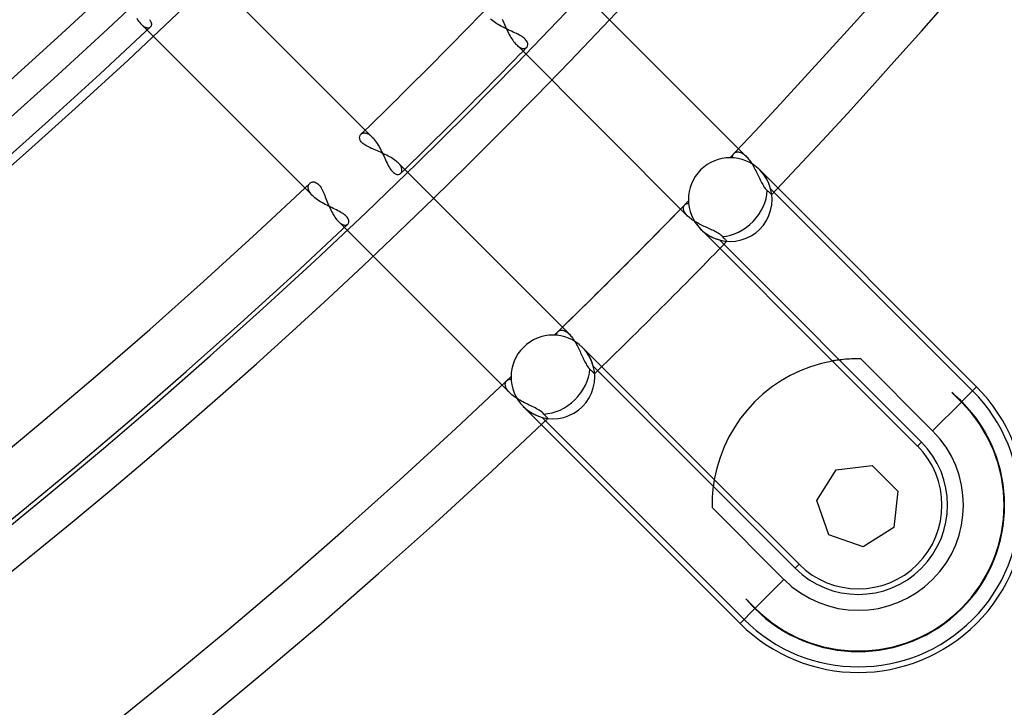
# Model space of a CAD drawing. Header units: millimetres. Extents: x -215 to 215, y -215 to 215.
# Tile 26 of 55: x 102 to 129, y -130 to -111. Entities that reach past the tile are written whole.
import ezdxf

# ---------------------------------------------------------------- set-up
doc = ezdxf.new("R2010")
doc.units = ezdxf.units.MM
doc.layers.add('MAIN-1', color=7, linetype='Continuous')
doc.layers.add('MAIN-2', color=7, linetype='Continuous')

msp = doc.modelspace()

# ---------------------------------------------------------------- linework, layer by layer
at = {"layer": 'MAIN-1'}
for p, q in [((123.411, -124.42), (123.94, -123.58)), ((123.94, -123.58), (124.926, -123.468)), ((124.926, -123.468), (125.628, -124.17)), ((125.628, -124.17), (125.516, -125.157)), ((123.739, -125.357), (123.411, -124.42)), ((125.516, -125.157), (124.676, -125.685)), ((124.676, -125.685), (123.739, -125.357))]:
    msp.add_line(p, q, dxfattribs=at)
for radius, start, end in [(153.5, 270.00002, 89.99998), (152.5, 270.00002, 89.99998), (162, 179.99998, 0), (151.738, 226.72778, 313.27226)]:
    msp.add_arc((0, 0), radius, start, end, dxfattribs=at)
msp.add_ellipse((-26.653, 37.185), major_axis=(-114.198, 157.18), ratio=0.809017, start_param=-3.141593, end_param=-2.827433, dxfattribs=at)
at = {"layer": 'MAIN-2'}
for p, q in [((106.564, -109.799), (111.25, -114.485)), ((116.793, -110.323), (121.481, -115.011)), ((104.805, -111.235), (104.829, -111.274)), ((114.514, -111.277), (114.485, -111.25)), ((114.806, -111.255), (114.824, -111.296)), ((104.829, -111.274), (104.854, -111.31)), ((104.854, -111.31), (104.879, -111.343)), ((104.879, -111.343), (104.905, -111.373)), ((104.905, -111.373), (104.93, -111.4)), ((109.618, -116.088), (104.93, -111.4)), ((104.93, -111.4), (104.947, -111.416)), ((104.947, -111.416), (104.963, -111.43)), ((104.963, -111.43), (104.979, -111.443)), ((104.979, -111.443), (104.995, -111.455)), ((104.995, -111.455), (105.011, -111.465)), ((105.011, -111.465), (105.026, -111.473)), ((105.026, -111.473), (105.041, -111.481)), ((105.041, -111.481), (105.056, -111.487)), ((105.056, -111.487), (105.07, -111.491)), ((105.07, -111.491), (105.084, -111.495)), ((105.084, -111.495), (105.098, -111.497)), ((105.098, -111.497), (105.111, -111.497)), ((105.111, -111.497), (105.123, -111.497)), ((105.123, -111.497), (105.135, -111.495)), ((105.135, -111.495), (105.146, -111.493)), ((105.146, -111.493), (105.157, -111.489)), ((105.157, -111.489), (105.166, -111.484)), ((105.173, -111.291), (105.159, -111.273)), ((105.166, -111.484), (105.175, -111.478)), ((105.184, -111.308), (105.173, -111.291)), ((105.175, -111.478), (105.183, -111.471)), ((105.183, -111.471), (105.192, -111.462)), ((105.194, -111.324), (105.184, -111.308)), ((105.192, -111.462), (105.199, -111.452)), ((105.202, -111.341), (105.194, -111.324)), ((105.199, -111.452), (105.205, -111.441)), ((105.207, -111.357), (105.202, -111.341)), ((105.205, -111.441), (105.209, -111.429)), ((105.211, -111.373), (105.207, -111.357)), ((105.209, -111.429), (105.212, -111.416)), ((105.213, -111.388), (105.211, -111.373)), ((105.212, -111.416), (105.213, -111.402)), ((105.213, -111.402), (105.213, -111.388)), ((114.546, -111.305), (114.514, -111.277)), ((114.581, -111.332), (114.546, -111.305)), ((114.618, -111.358), (114.581, -111.332)), ((114.657, -111.384), (114.618, -111.358)), ((114.698, -111.409), (114.657, -111.384)), ((114.741, -111.434), (114.698, -111.409)), ((114.785, -111.458), (114.741, -111.434)), ((114.83, -111.481), (114.785, -111.458)), ((114.824, -111.296), (114.841, -111.337)), ((114.876, -111.504), (114.83, -111.481)), ((114.841, -111.337), (114.859, -111.379)), ((114.859, -111.379), (114.878, -111.422)), ((114.922, -111.526), (114.876, -111.504)), ((114.878, -111.422), (114.896, -111.465)), ((114.896, -111.465), (114.916, -111.508)), ((114.916, -111.508), (114.935, -111.552)), ((114.968, -111.547), (114.922, -111.526)), ((114.935, -111.552), (114.956, -111.595)), ((114.956, -111.595), (114.977, -111.638)), ((115.015, -111.569), (114.968, -111.547)), ((114.977, -111.638), (114.999, -111.68)), ((114.999, -111.68), (115.021, -111.72)), ((115.06, -111.59), (115.015, -111.569)), ((115.021, -111.72), (115.044, -111.76)), ((115.044, -111.76), (115.067, -111.798)), ((115.106, -111.61), (115.06, -111.59)), ((115.067, -111.798), (115.091, -111.834)), ((115.15, -111.631), (115.106, -111.61)), ((115.193, -111.652), (115.15, -111.631)), ((115.235, -111.672), (115.193, -111.652)), ((115.275, -111.694), (115.235, -111.672)), ((115.313, -111.715), (115.275, -111.694)), ((115.348, -111.737), (115.313, -111.715)), ((115.38, -111.76), (115.348, -111.737)), ((115.408, -111.782), (115.38, -111.76)), ((115.434, -111.806), (115.408, -111.782)), ((115.091, -111.834), (115.116, -111.868)), ((115.116, -111.868), (115.141, -111.9)), ((115.141, -111.9), (115.166, -111.93)), ((115.166, -111.93), (115.191, -111.956)), ((119.877, -116.642), (115.191, -111.956)), ((115.191, -111.956), (115.209, -111.974)), ((115.209, -111.974), (115.227, -111.99)), ((115.227, -111.99), (115.246, -112.004)), ((115.246, -112.004), (115.264, -112.017)), ((115.264, -112.017), (115.281, -112.028)), ((115.281, -112.028), (115.299, -112.038)), ((115.299, -112.038), (115.316, -112.046)), ((115.316, -112.046), (115.332, -112.052)), ((115.332, -112.052), (115.348, -112.057)), ((115.348, -112.057), (115.364, -112.06)), ((115.364, -112.06), (115.379, -112.062)), ((115.379, -112.062), (115.393, -112.062)), ((115.393, -112.062), (115.407, -112.061)), ((115.407, -112.061), (115.42, -112.059)), ((115.42, -112.059), (115.433, -112.056)), ((115.433, -112.056), (115.444, -112.051)), ((115.455, -111.83), (115.434, -111.806)), ((115.444, -112.051), (115.455, -112.045)), ((115.472, -111.853), (115.455, -111.83)), ((115.455, -112.045), (115.465, -112.038)), ((115.465, -112.038), (115.474, -112.03)), ((115.486, -111.876), (115.472, -111.853)), ((115.474, -112.03), (115.485, -112.016)), ((115.485, -112.016), (115.494, -112)), ((115.495, -111.899), (115.486, -111.876)), ((115.494, -112), (115.5, -111.983)), ((115.502, -111.922), (115.495, -111.899)), ((115.5, -111.983), (115.504, -111.964)), ((115.504, -111.943), (115.502, -111.922)), ((115.504, -111.964), (115.504, -111.943)), ((110.902, -114.486), (110.905, -114.467)), ((110.902, -114.505), (110.902, -114.486)), ((110.905, -114.467), (110.911, -114.45)), ((110.911, -114.45), (110.918, -114.434)), ((110.918, -114.434), (110.928, -114.419)), ((110.928, -114.419), (110.939, -114.407)), ((110.939, -114.407), (110.949, -114.398)), ((110.949, -114.398), (110.96, -114.39)), ((110.96, -114.39), (110.972, -114.384)), ((110.972, -114.384), (110.985, -114.379)), ((110.985, -114.379), (110.999, -114.375)), ((110.999, -114.375), (111.013, -114.372)), ((111.013, -114.372), (111.029, -114.371)), ((111.029, -114.371), (111.045, -114.371)), ((111.045, -114.371), (111.061, -114.373)), ((111.061, -114.373), (111.079, -114.376)), ((111.079, -114.376), (111.096, -114.382)), ((111.096, -114.382), (111.115, -114.388)), ((111.115, -114.388), (111.133, -114.397)), ((111.133, -114.397), (111.152, -114.407)), ((111.152, -114.407), (111.171, -114.419)), ((111.171, -114.419), (111.191, -114.433)), ((111.191, -114.433), (111.211, -114.449)), ((111.211, -114.449), (111.23, -114.466)), ((111.23, -114.466), (111.25, -114.485)), ((111.25, -114.485), (111.278, -114.514)), ((110.905, -114.526), (110.902, -114.505)), ((110.91, -114.547), (110.905, -114.526)), ((110.919, -114.568), (110.91, -114.547)), ((110.931, -114.59), (110.919, -114.568)), ((110.947, -114.611), (110.931, -114.59)), ((110.966, -114.633), (110.947, -114.611)), ((110.988, -114.655), (110.966, -114.633)), ((111.014, -114.675), (110.988, -114.655)), ((111.043, -114.696), (111.014, -114.675)), ((111.074, -114.715), (111.043, -114.696)), ((111.108, -114.735), (111.074, -114.715)), ((111.144, -114.754), (111.108, -114.735)), ((111.182, -114.772), (111.144, -114.754)), ((111.278, -114.514), (111.305, -114.546)), ((111.305, -114.546), (111.332, -114.582)), ((111.332, -114.582), (111.359, -114.619)), ((111.359, -114.619), (111.385, -114.659)), ((111.385, -114.659), (111.41, -114.7)), ((111.41, -114.7), (111.435, -114.743)), ((111.435, -114.743), (111.459, -114.787)), ((111.221, -114.791), (111.182, -114.772)), ((111.262, -114.809), (111.221, -114.791)), ((111.303, -114.827), (111.262, -114.809)), ((111.345, -114.845), (111.303, -114.827)), ((111.388, -114.863), (111.345, -114.845)), ((111.431, -114.882), (111.388, -114.863)), ((111.474, -114.9), (111.431, -114.882)), ((111.459, -114.787), (111.482, -114.833)), ((111.517, -114.92), (111.474, -114.9)), ((111.482, -114.833), (111.505, -114.879)), ((111.505, -114.879), (111.527, -114.925)), ((111.56, -114.94), (111.517, -114.92)), ((111.527, -114.925), (111.549, -114.971)), ((111.549, -114.971), (111.57, -115.018)), ((111.603, -114.96), (111.56, -114.94)), ((111.57, -115.018), (111.591, -115.064)), ((111.645, -114.981), (111.603, -114.96)), ((111.686, -115.002), (111.645, -114.981)), ((111.726, -115.024), (111.686, -115.002)), ((111.764, -115.046), (111.726, -115.024)), ((121.106, -115.013), (121.108, -115.001)), ((121.106, -115.024), (121.106, -115.013)), ((121.106, -115.037), (121.106, -115.024)), ((121.107, -115.049), (121.106, -115.037)), ((121.108, -115.001), (121.111, -114.99)), ((121.111, -114.99), (121.114, -114.979)), ((121.114, -114.979), (121.118, -114.968)), ((121.118, -114.968), (121.123, -114.958)), ((121.123, -114.958), (121.129, -114.949)), ((121.129, -114.949), (121.136, -114.94)), ((121.136, -114.94), (121.143, -114.931)), ((121.143, -114.931), (121.154, -114.921)), ((121.154, -114.921), (121.167, -114.911)), ((121.167, -114.911), (121.181, -114.903)), ((121.181, -114.903), (121.196, -114.897)), ((121.196, -114.897), (121.212, -114.892)), ((121.212, -114.892), (121.229, -114.889)), ((121.229, -114.889), (121.246, -114.888)), ((121.246, -114.888), (121.265, -114.889)), ((121.265, -114.889), (121.285, -114.892)), ((121.285, -114.892), (121.305, -114.896)), ((121.305, -114.896), (121.325, -114.903)), ((121.325, -114.903), (121.347, -114.912)), ((121.347, -114.912), (121.368, -114.923)), ((121.368, -114.923), (121.39, -114.936)), ((121.39, -114.936), (121.413, -114.952)), ((121.413, -114.952), (121.435, -114.969)), ((121.435, -114.969), (121.458, -114.989)), ((121.458, -114.989), (121.481, -115.011)), ((121.481, -115.011), (121.503, -115.034)), ((121.503, -115.034), (121.525, -115.059)), ((111.591, -115.064), (111.612, -115.109)), ((111.612, -115.109), (111.632, -115.153)), ((111.632, -115.153), (111.653, -115.197)), ((111.653, -115.197), (111.674, -115.238)), ((111.674, -115.238), (111.695, -115.278)), ((111.695, -115.278), (111.717, -115.315)), ((111.801, -115.07), (111.764, -115.046)), ((111.837, -115.093), (111.801, -115.07)), ((111.87, -115.117), (111.837, -115.093)), ((111.901, -115.142), (111.87, -115.117)), ((111.93, -115.166), (111.901, -115.142)), ((111.956, -115.191), (111.93, -115.166)), ((111.956, -115.191), (116.642, -119.877)), ((111.974, -115.209), (111.956, -115.191)), ((111.99, -115.227), (111.974, -115.209)), ((112.004, -115.246), (111.99, -115.227)), ((112.017, -115.263), (112.004, -115.246)), ((112.028, -115.281), (112.017, -115.263)), ((112.037, -115.298), (112.028, -115.281)), ((112.045, -115.315), (112.037, -115.298)), ((121.525, -115.059), (121.547, -115.085)), ((121.547, -115.085), (121.568, -115.113)), ((121.568, -115.113), (121.59, -115.143)), ((121.59, -115.143), (121.61, -115.173)), ((121.61, -115.173), (121.631, -115.205)), ((121.631, -115.205), (121.651, -115.237)), ((121.651, -115.237), (121.671, -115.271)), ((121.671, -115.271), (121.69, -115.305)), ((121.69, -115.305), (121.709, -115.34)), ((111.717, -115.315), (111.739, -115.35)), ((111.739, -115.35), (111.761, -115.382)), ((111.761, -115.382), (111.784, -115.41)), ((111.784, -115.41), (111.807, -115.435)), ((111.807, -115.435), (111.831, -115.456)), ((111.831, -115.456), (111.854, -115.473)), ((111.854, -115.473), (111.878, -115.486)), ((111.878, -115.486), (111.9, -115.496)), ((111.9, -115.496), (111.923, -115.502)), ((111.923, -115.502), (111.944, -115.504)), ((111.944, -115.504), (111.964, -115.504)), ((111.964, -115.504), (111.983, -115.5)), ((111.983, -115.5), (112, -115.494)), ((112, -115.494), (112.016, -115.485)), ((112.016, -115.485), (112.03, -115.474)), ((112.03, -115.474), (112.038, -115.465)), ((112.038, -115.465), (112.045, -115.455)), ((112.052, -115.332), (112.045, -115.315)), ((112.045, -115.455), (112.051, -115.444)), ((112.051, -115.444), (112.056, -115.433)), ((112.057, -115.348), (112.052, -115.332)), ((112.056, -115.433), (112.059, -115.42)), ((112.06, -115.364), (112.057, -115.348)), ((112.059, -115.42), (112.061, -115.407)), ((112.062, -115.379), (112.06, -115.364)), ((112.061, -115.407), (112.062, -115.393)), ((112.062, -115.393), (112.062, -115.379)), ((121.709, -115.34), (121.727, -115.375)), ((121.727, -115.375), (121.745, -115.41)), ((121.745, -115.41), (121.763, -115.446)), ((121.763, -115.446), (121.781, -115.482)), ((121.781, -115.482), (121.798, -115.517)), ((121.798, -115.517), (121.815, -115.553)), ((121.815, -115.553), (121.832, -115.588)), ((121.852, -115.382), (121.852, -115.382)), ((121.852, -115.382), (121.852, -115.382)), ((121.852, -115.382), (121.852, -115.382)), ((121.852, -115.382), (121.852, -115.382)), ((127.783, -121.313), (121.852, -115.382)), ((109.495, -115.846), (109.497, -115.829)), ((109.497, -115.829), (109.5, -115.813)), ((109.5, -115.813), (109.505, -115.798)), ((109.505, -115.798), (109.512, -115.784)), ((109.512, -115.784), (109.519, -115.771)), ((109.519, -115.771), (109.528, -115.759)), ((109.528, -115.759), (109.539, -115.748)), ((109.539, -115.748), (109.553, -115.737)), ((109.553, -115.737), (109.569, -115.727)), ((109.569, -115.727), (109.587, -115.719)), ((109.587, -115.719), (109.606, -115.714)), ((109.606, -115.714), (109.626, -115.711)), ((109.626, -115.711), (109.646, -115.711)), ((109.646, -115.711), (109.667, -115.714)), ((109.667, -115.714), (109.689, -115.72)), ((109.689, -115.72), (109.711, -115.73)), ((109.711, -115.73), (109.733, -115.742)), ((109.733, -115.742), (109.755, -115.758)), ((109.755, -115.758), (109.777, -115.778)), ((109.777, -115.778), (109.798, -115.801)), ((109.798, -115.801), (109.819, -115.827)), ((109.819, -115.827), (109.839, -115.857)), ((121.832, -115.588), (121.849, -115.622)), ((121.849, -115.622), (121.865, -115.656)), ((121.865, -115.656), (121.882, -115.689)), ((121.882, -115.689), (121.899, -115.722)), ((121.899, -115.722), (121.916, -115.753)), ((121.916, -115.753), (121.933, -115.783)), ((121.933, -115.783), (121.95, -115.812)), ((121.95, -115.812), (121.967, -115.84)), ((121.967, -115.84), (121.985, -115.865)), ((109.495, -115.863), (109.495, -115.846)), ((109.497, -115.882), (109.495, -115.863)), ((109.5, -115.9), (109.497, -115.882)), ((109.506, -115.92), (109.5, -115.9)), ((109.513, -115.94), (109.506, -115.92)), ((109.522, -115.96), (109.513, -115.94)), ((109.533, -115.981), (109.522, -115.96)), ((109.547, -116.002), (109.533, -115.981)), ((109.562, -116.024), (109.547, -116.002)), ((109.579, -116.045), (109.562, -116.024)), ((109.598, -116.067), (109.579, -116.045)), ((109.618, -116.088), (109.598, -116.067)), ((109.648, -116.116), (109.618, -116.088)), ((109.839, -115.857), (109.858, -115.888)), ((109.858, -115.888), (109.877, -115.923)), ((109.877, -115.923), (109.895, -115.959)), ((109.895, -115.959), (109.913, -115.998)), ((109.913, -115.998), (109.93, -116.037)), ((109.93, -116.037), (109.947, -116.078)), ((109.947, -116.078), (109.964, -116.12)), ((121.985, -115.865), (122.003, -115.889)), ((122.003, -115.889), (122.02, -115.91)), ((122.02, -115.91), (122.038, -115.93)), ((122.038, -115.93), (122.057, -115.947)), ((122.057, -115.947), (122.078, -115.965)), ((122.078, -115.965), (122.097, -115.982)), ((122.097, -115.982), (122.114, -115.998)), ((122.114, -115.998), (122.129, -116.011)), ((122.129, -116.011), (122.142, -116.022)), ((122.142, -116.022), (122.153, -116.032)), ((127.675, -121.421), (122.148, -115.895)), ((122.153, -116.032), (122.162, -116.04)), ((122.162, -116.04), (122.17, -116.047)), ((122.17, -116.047), (122.175, -116.051)), ((122.175, -116.051), (122.178, -116.054)), ((122.178, -116.054), (122.179, -116.055)), ((109.68, -116.144), (109.648, -116.116)), ((109.715, -116.171), (109.68, -116.144)), ((109.752, -116.198), (109.715, -116.171)), ((109.79, -116.224), (109.752, -116.198)), ((109.831, -116.25), (109.79, -116.224)), ((109.873, -116.275), (109.831, -116.25)), ((109.916, -116.299), (109.873, -116.275)), ((109.96, -116.323), (109.916, -116.299)), ((110.004, -116.346), (109.96, -116.323)), ((109.964, -116.12), (109.982, -116.162)), ((109.982, -116.162), (109.999, -116.206)), ((109.999, -116.206), (110.017, -116.25)), ((110.049, -116.369), (110.004, -116.346)), ((110.017, -116.25), (110.035, -116.295)), ((110.035, -116.295), (110.054, -116.34)), ((110.094, -116.391), (110.049, -116.369)), ((110.054, -116.34), (110.073, -116.384)), ((119.766, -116.395), (119.77, -116.381)), ((119.77, -116.381), (119.775, -116.367)), ((119.775, -116.367), (119.782, -116.354)), ((119.782, -116.354), (119.79, -116.342)), ((119.79, -116.342), (119.799, -116.332)), ((119.799, -116.332), (119.81, -116.321)), ((119.81, -116.321), (119.823, -116.312)), ((119.823, -116.312), (119.838, -116.305)), ((119.838, -116.305), (119.853, -116.3)), ((119.853, -116.3), (119.869, -116.296)), ((119.869, -116.296), (119.886, -116.295)), ((119.886, -116.295), (119.904, -116.295)), ((110.073, -116.384), (110.093, -116.429)), ((110.093, -116.429), (110.114, -116.473)), ((110.139, -116.413), (110.094, -116.391)), ((110.114, -116.473), (110.135, -116.516)), ((110.135, -116.516), (110.157, -116.557)), ((110.183, -116.434), (110.139, -116.413)), ((110.157, -116.557), (110.179, -116.597)), ((110.179, -116.597), (110.202, -116.636)), ((110.227, -116.456), (110.183, -116.434)), ((110.202, -116.636), (110.226, -116.672)), ((110.27, -116.477), (110.227, -116.456)), ((110.311, -116.498), (110.27, -116.477)), ((110.351, -116.519), (110.311, -116.498)), ((110.39, -116.541), (110.351, -116.519)), ((110.426, -116.562), (110.39, -116.541)), ((110.459, -116.584), (110.426, -116.562)), ((110.49, -116.607), (110.459, -116.584)), ((110.517, -116.629), (110.49, -116.607)), ((110.541, -116.652), (110.517, -116.629)), ((110.562, -116.676), (110.541, -116.652)), ((119.763, -116.411), (119.766, -116.395)), ((119.763, -116.427), (119.763, -116.411)), ((119.764, -116.444), (119.763, -116.427)), ((119.767, -116.462), (119.764, -116.444)), ((119.771, -116.481), (119.767, -116.462)), ((119.778, -116.5), (119.771, -116.481)), ((119.786, -116.519), (119.778, -116.5)), ((119.796, -116.539), (119.786, -116.519)), ((119.809, -116.559), (119.796, -116.539)), ((119.823, -116.58), (119.809, -116.559)), ((119.839, -116.6), (119.823, -116.58)), ((119.857, -116.621), (119.839, -116.6)), ((119.877, -116.642), (119.857, -116.621)), ((119.9, -116.664), (119.877, -116.642)), ((110.226, -116.672), (110.25, -116.707)), ((110.25, -116.707), (110.274, -116.738)), ((110.274, -116.738), (110.298, -116.767)), ((110.298, -116.767), (110.323, -116.793)), ((115.011, -121.481), (110.323, -116.793)), ((110.323, -116.793), (110.339, -116.809)), ((110.339, -116.809), (110.356, -116.823)), ((110.356, -116.823), (110.372, -116.836)), ((110.372, -116.836), (110.388, -116.848)), ((110.388, -116.848), (110.404, -116.858)), ((110.404, -116.858), (110.42, -116.867)), ((110.42, -116.867), (110.435, -116.874)), ((110.435, -116.874), (110.45, -116.88)), ((110.45, -116.88), (110.464, -116.885)), ((110.464, -116.885), (110.478, -116.888)), ((110.478, -116.888), (110.492, -116.89)), ((110.492, -116.89), (110.505, -116.891)), ((110.505, -116.891), (110.517, -116.89)), ((110.517, -116.89), (110.529, -116.889)), ((110.529, -116.889), (110.541, -116.886)), ((110.541, -116.886), (110.551, -116.882)), ((110.551, -116.882), (110.561, -116.877)), ((110.561, -116.877), (110.57, -116.871)), ((110.578, -116.698), (110.562, -116.676)), ((110.57, -116.871), (110.578, -116.864)), ((110.591, -116.721), (110.578, -116.698)), ((110.578, -116.864), (110.589, -116.852)), ((110.589, -116.852), (110.598, -116.838)), ((110.6, -116.743), (110.591, -116.721)), ((110.598, -116.838), (110.604, -116.821)), ((110.606, -116.764), (110.6, -116.743)), ((110.604, -116.821), (110.608, -116.804)), ((110.608, -116.785), (110.606, -116.764)), ((110.608, -116.804), (110.608, -116.785)), ((119.926, -116.686), (119.9, -116.664)), ((119.953, -116.708), (119.926, -116.686)), ((119.981, -116.73), (119.953, -116.708)), ((120.011, -116.751), (119.981, -116.73)), ((120.043, -116.772), (120.011, -116.751)), ((120.076, -116.792), (120.043, -116.772)), ((120.11, -116.812), (120.076, -116.792)), ((120.145, -116.832), (120.11, -116.812)), ((120.18, -116.851), (120.145, -116.832)), ((120.217, -116.87), (120.18, -116.851)), ((120.254, -116.889), (120.217, -116.87)), ((120.291, -116.907), (120.254, -116.889)), ((120.328, -116.924), (120.291, -116.907)), ((120.235, -117), (120.235, -117)), ((120.235, -117), (120.235, -117)), ((120.235, -117), (120.235, -117)), ((120.235, -117), (120.235, -117)), ((120.235, -117), (123.843, -120.608)), ((120.365, -116.942), (120.328, -116.924)), ((120.403, -116.959), (120.365, -116.942)), ((120.44, -116.976), (120.403, -116.959)), ((120.477, -116.992), (120.44, -116.976)), ((120.513, -117.009), (120.477, -116.992)), ((120.549, -117.026), (120.513, -117.009)), ((120.584, -117.042), (120.549, -117.026)), ((120.617, -117.059), (120.584, -117.042)), ((120.65, -117.076), (120.617, -117.059)), ((120.681, -117.093), (120.65, -117.076)), ((120.711, -117.111), (120.681, -117.093)), ((120.739, -117.128), (120.711, -117.111)), ((120.766, -117.146), (120.739, -117.128)), ((120.79, -117.165), (120.766, -117.146)), ((120.812, -117.184), (120.79, -117.165)), ((120.831, -117.202), (120.812, -117.184)), ((120.747, -117.296), (126.274, -122.822)), ((120.852, -117.224), (120.831, -117.202)), ((120.871, -117.245), (120.852, -117.224)), ((120.888, -117.263), (120.871, -117.245)), ((120.904, -117.279), (120.888, -117.263)), ((120.916, -117.292), (120.904, -117.279)), ((120.927, -117.303), (120.916, -117.292)), ((120.937, -117.313), (120.927, -117.303)), ((120.945, -117.321), (120.937, -117.313)), ((120.95, -117.327), (120.945, -117.321)), ((120.953, -117.33), (120.95, -117.327)), ((120.954, -117.331), (120.953, -117.33)), ((116.295, -119.887), (116.296, -119.87)), ((116.296, -119.87), (116.299, -119.853)), ((116.299, -119.853), (116.305, -119.838)), ((116.305, -119.838), (116.312, -119.824)), ((116.312, -119.824), (116.321, -119.811)), ((116.321, -119.811), (116.332, -119.799)), ((116.332, -119.799), (116.343, -119.789)), ((116.343, -119.789), (116.354, -119.781)), ((116.354, -119.781), (116.367, -119.775)), ((116.367, -119.775), (116.381, -119.769)), ((116.381, -119.769), (116.396, -119.766)), ((116.396, -119.766), (116.412, -119.763)), ((116.412, -119.763), (116.428, -119.763)), ((116.428, -119.763), (116.445, -119.764)), ((116.445, -119.764), (116.463, -119.767)), ((116.463, -119.767), (116.481, -119.771)), ((116.481, -119.771), (116.5, -119.778)), ((116.5, -119.778), (116.52, -119.786)), ((116.52, -119.786), (116.539, -119.797)), ((116.539, -119.797), (116.559, -119.809)), ((116.559, -119.809), (116.58, -119.823)), ((116.58, -119.823), (116.6, -119.839)), ((116.6, -119.839), (116.621, -119.857)), ((116.621, -119.857), (116.642, -119.877)), ((116.642, -119.877), (116.663, -119.899)), ((116.295, -119.904), (116.295, -119.887)), ((116.663, -119.899), (116.685, -119.924)), ((116.685, -119.924), (116.706, -119.949)), ((116.706, -119.949), (116.727, -119.977)), ((116.727, -119.977), (116.747, -120.006)), ((116.747, -120.006), (116.768, -120.037)), ((116.768, -120.037), (116.788, -120.068)), ((116.788, -120.068), (116.807, -120.101)), ((116.807, -120.101), (116.826, -120.134)), ((116.826, -120.134), (116.845, -120.169)), ((116.845, -120.169), (116.864, -120.204)), ((116.864, -120.204), (116.881, -120.239)), ((116.881, -120.239), (116.899, -120.275)), ((116.899, -120.275), (116.916, -120.311)), ((116.916, -120.311), (116.933, -120.347)), ((116.933, -120.347), (116.95, -120.384)), ((116.95, -120.384), (116.967, -120.42)), ((116.967, -120.42), (116.983, -120.456)), ((117, -120.235), (117, -120.235)), ((117, -120.235), (117, -120.235)), ((117, -120.235), (117, -120.235)), ((117, -120.235), (117, -120.235)), ((120.608, -123.843), (117, -120.235)), ((116.983, -120.456), (116.999, -120.491)), ((116.999, -120.491), (117.015, -120.526)), ((117.015, -120.526), (117.031, -120.56)), ((117.031, -120.56), (117.047, -120.594)), ((117.047, -120.594), (117.064, -120.626)), ((117.064, -120.626), (117.08, -120.658)), ((117.08, -120.658), (117.097, -120.688)), ((117.097, -120.688), (117.114, -120.716)), ((123.845, -120.607), (123.843, -120.608)), ((123.843, -120.608), (126.166, -122.931)), ((123.853, -120.606), (123.845, -120.607)), ((123.866, -120.603), (123.853, -120.606)), ((123.884, -120.6), (123.866, -120.603)), ((123.908, -120.596), (123.884, -120.6)), ((123.936, -120.592), (123.908, -120.596)), ((123.97, -120.587), (123.936, -120.592)), ((124.008, -120.582), (123.97, -120.587)), ((124.05, -120.576), (124.008, -120.582)), ((124.096, -120.571), (124.05, -120.576)), ((124.144, -120.565), (124.096, -120.571)), ((124.195, -120.56), (124.144, -120.565)), ((124.248, -120.556), (124.195, -120.56)), ((124.304, -120.552), (124.248, -120.556)), ((124.362, -120.549), (124.304, -120.552)), ((124.422, -120.547), (124.362, -120.549)), ((124.484, -120.545), (124.422, -120.547)), ((124.547, -120.545), (124.484, -120.545)), ((124.613, -120.545), (124.547, -120.545)), ((126.582, -122.514), (124.613, -120.545)), ((117.114, -120.716), (117.131, -120.743)), ((117.131, -120.743), (117.149, -120.768)), ((117.149, -120.768), (117.166, -120.791)), ((117.166, -120.791), (117.184, -120.812)), ((117.184, -120.812), (117.202, -120.831)), ((117.202, -120.831), (117.224, -120.852)), ((117.224, -120.852), (117.245, -120.871)), ((117.245, -120.871), (117.263, -120.888)), ((117.263, -120.888), (117.279, -120.904)), ((117.279, -120.904), (117.292, -120.916)), ((117.292, -120.916), (117.303, -120.927)), ((122.822, -126.274), (117.296, -120.747)), ((117.303, -120.927), (117.313, -120.937)), ((117.313, -120.937), (117.321, -120.945)), ((117.321, -120.945), (117.327, -120.95)), ((117.327, -120.95), (117.33, -120.953)), ((117.33, -120.953), (117.331, -120.954)), ((114.888, -121.24), (114.89, -121.223)), ((114.89, -121.223), (114.893, -121.208)), ((114.893, -121.208), (114.898, -121.193)), ((114.898, -121.193), (114.904, -121.179)), ((114.904, -121.179), (114.912, -121.166)), ((114.912, -121.166), (114.921, -121.154)), ((114.921, -121.154), (114.931, -121.143)), ((114.931, -121.143), (114.947, -121.13)), ((114.947, -121.13), (114.964, -121.12)), ((114.964, -121.12), (114.983, -121.112)), ((114.983, -121.112), (115.004, -121.107)), ((115.004, -121.107), (115.026, -121.106)), ((115.026, -121.106), (115.049, -121.107)), ((114.888, -121.257), (114.888, -121.24)), ((114.89, -121.275), (114.888, -121.257)), ((114.894, -121.294), (114.89, -121.275)), ((114.899, -121.313), (114.894, -121.294)), ((114.906, -121.333), (114.899, -121.313)), ((114.915, -121.354), (114.906, -121.333)), ((114.927, -121.374), (114.915, -121.354)), ((114.94, -121.395), (114.927, -121.374)), ((114.955, -121.417), (114.94, -121.395)), ((114.971, -121.438), (114.955, -121.417)), ((114.99, -121.459), (114.971, -121.438)), ((115.011, -121.481), (114.99, -121.459)), ((115.039, -121.507), (115.011, -121.481)), ((127.149, -121.505), (127.108, -121.471)), ((127.108, -121.471), (127.367, -121.729)), ((127.379, -121.717), (127.783, -121.313)), ((127.675, -121.421), (127.783, -121.313)), ((115.069, -121.533), (115.039, -121.507)), ((115.101, -121.559), (115.069, -121.533)), ((115.136, -121.585), (115.101, -121.559)), ((115.172, -121.609), (115.136, -121.585)), ((115.21, -121.634), (115.172, -121.609)), ((115.249, -121.658), (115.21, -121.634)), ((115.289, -121.681), (115.249, -121.658)), ((115.33, -121.704), (115.289, -121.681)), ((115.372, -121.726), (115.33, -121.704)), ((115.414, -121.747), (115.372, -121.726)), ((115.457, -121.769), (115.414, -121.747)), ((115.499, -121.789), (115.457, -121.769)), ((126.582, -122.514), (127.367, -121.729)), ((127.189, -121.54), (127.149, -121.505)), ((127.228, -121.575), (127.189, -121.54)), ((127.267, -121.61), (127.228, -121.575)), ((127.305, -121.646), (127.267, -121.61)), ((127.342, -121.681), (127.305, -121.646)), ((127.379, -121.717), (127.342, -121.681)), ((127.379, -121.717), (127.379, -121.717)), ((115.382, -121.852), (115.382, -121.852)), ((115.382, -121.852), (115.382, -121.852)), ((115.382, -121.852), (115.382, -121.852)), ((115.382, -121.852), (115.382, -121.852)), ((115.382, -121.852), (121.313, -127.783)), ((115.541, -121.81), (115.499, -121.789)), ((115.583, -121.83), (115.541, -121.81)), ((115.625, -121.85), (115.583, -121.83)), ((115.665, -121.87), (115.625, -121.85)), ((115.704, -121.89), (115.665, -121.87)), ((115.742, -121.91), (115.704, -121.89)), ((115.779, -121.93), (115.742, -121.91)), ((115.813, -121.95), (115.779, -121.93)), ((115.845, -121.971), (115.813, -121.95)), ((115.875, -121.992), (115.845, -121.971)), ((115.902, -122.013), (115.875, -121.992)), ((115.926, -122.035), (115.902, -122.013)), ((115.947, -122.057), (115.926, -122.035)), ((115.895, -122.148), (121.421, -127.675)), ((115.965, -122.078), (115.947, -122.057)), ((115.982, -122.097), (115.965, -122.078)), ((115.998, -122.114), (115.982, -122.097)), ((116.011, -122.129), (115.998, -122.114)), ((116.022, -122.142), (116.011, -122.129)), ((116.032, -122.153), (116.022, -122.142)), ((116.04, -122.162), (116.032, -122.153)), ((116.047, -122.17), (116.04, -122.162)), ((116.051, -122.175), (116.047, -122.17)), ((116.054, -122.178), (116.051, -122.175)), ((116.055, -122.179), (116.054, -122.178)), ((126.166, -122.931), (126.274, -122.822)), ((123.94, -123.58), (123.94, -123.58)), ((123.94, -123.58), (123.94, -123.58)), ((123.94, -123.58), (123.94, -123.58)), ((124.926, -123.468), (124.926, -123.468)), ((124.926, -123.468), (124.926, -123.468)), ((124.926, -123.468), (124.926, -123.468)), ((120.596, -123.908), (120.592, -123.936)), ((120.6, -123.884), (120.596, -123.908)), ((120.603, -123.866), (120.6, -123.884)), ((120.606, -123.853), (120.603, -123.866)), ((120.607, -123.845), (120.606, -123.853)), ((120.608, -123.843), (120.607, -123.845)), ((122.931, -126.166), (120.608, -123.843)), ((120.56, -124.195), (120.556, -124.248)), ((120.565, -124.144), (120.56, -124.195)), ((120.571, -124.096), (120.565, -124.144)), ((120.576, -124.05), (120.571, -124.096)), ((120.582, -124.008), (120.576, -124.05)), ((120.587, -123.97), (120.582, -124.008)), ((120.592, -123.936), (120.587, -123.97)), ((125.628, -124.17), (125.628, -124.17)), ((125.628, -124.17), (125.628, -124.17)), ((125.628, -124.17), (125.628, -124.17)), ((120.547, -124.422), (120.545, -124.484)), ((120.549, -124.362), (120.547, -124.422)), ((120.552, -124.304), (120.549, -124.362)), ((120.556, -124.248), (120.552, -124.304)), ((123.411, -124.42), (123.411, -124.42)), ((123.411, -124.42), (123.411, -124.42)), ((123.411, -124.42), (123.411, -124.42)), ((120.545, -124.484), (120.545, -124.547)), ((120.545, -124.547), (120.545, -124.613)), ((120.545, -124.613), (122.514, -126.582)), ((125.516, -125.157), (125.516, -125.157)), ((125.516, -125.157), (125.516, -125.157)), ((125.516, -125.157), (125.516, -125.157)), ((123.739, -125.357), (123.739, -125.357)), ((123.739, -125.357), (123.739, -125.357)), ((123.739, -125.357), (123.739, -125.357)), ((124.676, -125.685), (124.676, -125.685)), ((124.676, -125.685), (124.676, -125.685)), ((124.676, -125.685), (124.676, -125.685)), ((122.822, -126.274), (122.931, -126.166)), ((121.729, -127.367), (122.514, -126.582)), ((121.471, -127.108), (121.505, -127.149)), ((121.729, -127.367), (121.471, -127.108)), ((121.505, -127.149), (121.54, -127.189)), ((121.313, -127.783), (121.717, -127.379)), ((121.54, -127.189), (121.575, -127.228)), ((121.575, -127.228), (121.61, -127.267)), ((121.61, -127.267), (121.646, -127.305)), ((121.646, -127.305), (121.681, -127.342)), ((121.681, -127.342), (121.717, -127.379)), ((121.717, -127.379), (121.717, -127.379)), ((121.313, -127.783), (121.421, -127.675))]:
    msp.add_line(p, q, dxfattribs=at)
for centre, radius, start, end in [((0, 0), 161, 180.00002, 0), ((0, 0), 166.988, 316.4524, 0), ((0, 0), 168.512, 316.47257, 0), ((0, 0), 159.363, 314.11851, 315.8815), ((0, 0), 153.262, 226.66235, 313.33763), ((0, 0), 160.887, 314.13272, 315.8673), ((121.043, -116.191), 1.144, 45, 225), ((121.043, -116.191), 1.144, 15, 45), ((0, 0), 159.363, 226.57893, 313.42105), ((0, 0), 166.988, 314.10883, 315.89119), ((0, 0), 166.988, 314.10883, 315.89119), ((0, 0), 166.988, 314.15891, 315.84111), ((0, 0), 160.887, 226.58311, 313.41687), ((121.043, -116.191), 1.144, 225, 255), ((0, 0), 168.512, 314.12894, 315.87102), ((0, 0), 168.512, 314.12894, 315.87102), ((0, 0), 168.512, 314.12894, 315.87102), ((116.191, -121.043), 1.144, 45, 225), ((116.191, -121.043), 1.144, 15, 45), ((124.548, -124.548), 4.003, 100.1501, 169.8499), ((0, 0), 166.988, 226.45242, 313.54762), ((124.548, -124.548), 4.575, 225, 45), ((124.548, -124.548), 4.422, 225, 45), ((124.548, -124.548), 4.003, 225, 45), ((124.548, -124.548), 3.986, 225, 45), ((116.191, -121.043), 1.144, 225, 255), ((0, 0), 168.512, 226.47253, 313.52745), ((124.548, -124.548), 2.876, 225, 45), ((124.548, -124.548), 2.441, 225, 45), ((124.548, -124.548), 2.288, 225, 45)]:
    msp.add_arc(centre, radius, start, end, dxfattribs=at)
for centre, major_axis, ratio, start_param, end_param in [((-27.129, 36.84), (114.198, -157.18), 0.809017, 0, 0.314159), ((121.043, -116.191), (-0.809, 0.809), 1, 1.570796, 4.712389), ((121.043, -116.191), (0.809, 0.809), 0.75576, -2.429192, -0.680622), ((116.191, -121.043), (-0.809, 0.809), 1, 1.570796, 4.712389), ((116.191, -121.043), (0.809, 0.809), 0.75576, -2.46097, -0.7124)]:
    msp.add_ellipse(centre, major_axis=major_axis, ratio=ratio, start_param=start_param, end_param=end_param, dxfattribs=at)

doc.saveas('drawing.dxf')
